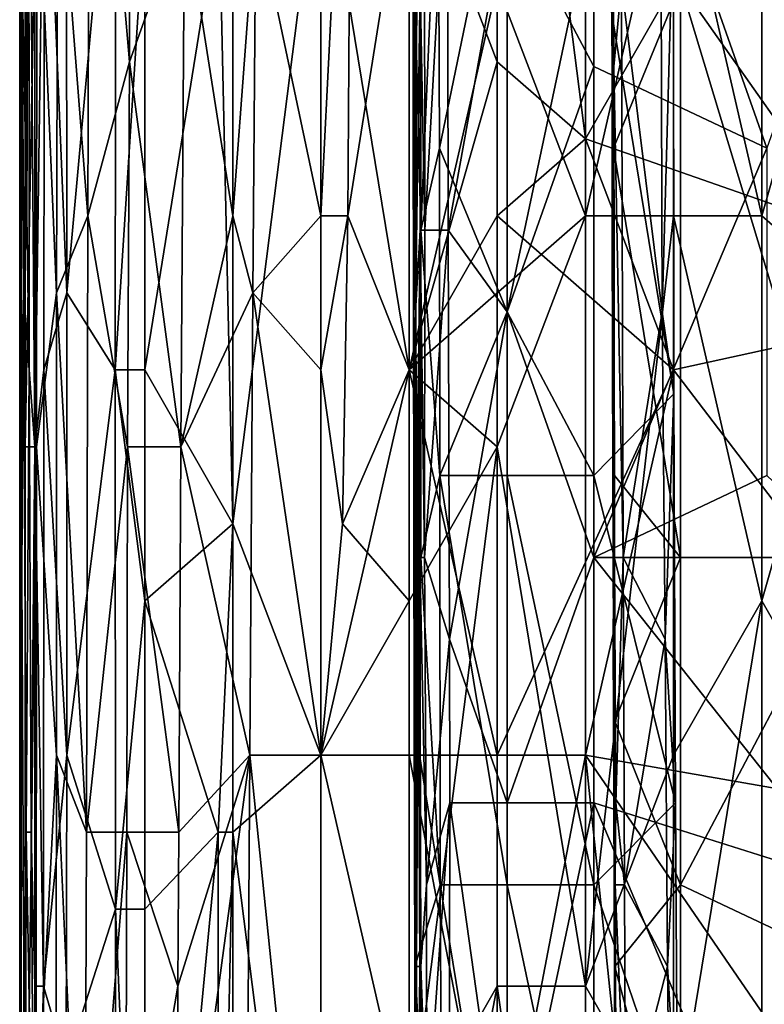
# Model space of a CAD drawing. Extents: x -1.1 to 1.1, y -0.36 to 0.36.
# Tile 45 of 256: x -1.0162 to -0.9785, y -0.18 to -0.1301. Entities that reach past the tile are written whole.
import ezdxf

# ---------------------------------------------------------------- set-up
doc = ezdxf.new("R2010")
doc.units = 0

msp = doc.modelspace()

# ---------------------------------------------------------------- linework, layer by layer
for points in [[(-1.015458, -0.151745, 0.283987), (-1.015767, -0.112682, 0.2918), (-1.015468, -0.100963, 0.283987)], [(-1.014976, -0.116588, 0.280081), (-1.015458, -0.151745, 0.283987), (-1.015468, -0.100963, 0.283987)], [(-0.992004, -0.100963, 0.266028), (-0.992004, -0.132213, 0.266048), (-0.996475, -0.120495, 0.266139)], [(-0.992004, -0.100963, 0.266028), (-0.974119, -0.112682, 0.266243), (-0.987532, -0.13612, 0.266058)], [(-0.992004, -0.100963, 0.266028), (-0.987532, -0.13612, 0.266058), (-0.992004, -0.132213, 0.266048)], [(-1.014976, -0.116588, 0.280081), (-1.013867, -0.10487, 0.276175), (-1.01383, -0.143932, 0.276175)], [(-1.011359, -0.116588, 0.272269), (-1.01383, -0.143932, 0.276175), (-1.013867, -0.10487, 0.276175)], [(-1.010584, -0.10487, 0.362112), (-1.012671, -0.108776, 0.358206), (-1.010652, -0.132213, 0.362112)], [(-1.007874, -0.124401, 0.366019), (-1.010584, -0.10487, 0.362112), (-1.010652, -0.132213, 0.362112)], [(-1.000946, -0.140026, 0.372819), (-1.000946, -0.10487, 0.372682), (-1.004251, -0.124401, 0.369925)], [(-1.000946, -0.10487, 0.372682), (-1.000946, -0.140026, 0.372819), (-0.999376, -0.108776, 0.373831)], [(-0.995886, -0.140748, 0.264405), (-0.995886, -0.107547, 0.264519), (-0.996294, -0.124147, 0.263134)], [(-0.995886, -0.107547, 0.264519), (-0.995886, -0.140748, 0.264405), (-0.994998, -0.119997, 0.266891)], [(-1.014301, -0.120495, 0.3543), (-1.012764, -0.140026, 0.358206), (-1.012671, -0.108776, 0.358206)], [(-1.012764, -0.140026, 0.358206), (-1.010652, -0.132213, 0.362112), (-1.012671, -0.108776, 0.358206)], [(-1.000946, -0.140026, 0.372819), (-0.999587, -0.140026, 0.373831), (-0.999376, -0.108776, 0.373831)], [(-0.996475, -0.120495, 0.375796), (-0.999376, -0.108776, 0.373831), (-0.999587, -0.140026, 0.373831)], [(-0.987107, -0.111697, 0.215497), (-0.987107, -0.132448, 0.215503), (-0.991497, -0.124147, 0.21604)], [(-0.973938, -0.124147, 0.215464), (-0.978328, -0.136598, 0.215447), (-0.987107, -0.111697, 0.215497)], [(-0.987107, -0.111697, 0.215497), (-0.978328, -0.136598, 0.215447), (-0.987107, -0.132448, 0.215503)], [(-0.986277, -0.119997, 0.244349), (-0.986194, -0.111697, 0.25562), (-0.986098, -0.132448, 0.25562)], [(-0.986194, -0.111697, 0.25562), (-0.985709, -0.128297, 0.259377), (-0.986098, -0.132448, 0.25562)], [(-1.015871, -0.140026, 0.299612), (-1.016174, -0.124401, 0.32305), (-1.015983, -0.112682, 0.307425)], [(-1.015983, -0.112682, 0.307425), (-1.015767, -0.112682, 0.2918), (-1.015871, -0.140026, 0.299612)], [(-1.015741, -0.147838, 0.2918), (-1.015871, -0.140026, 0.299612), (-1.015767, -0.112682, 0.2918)], [(-1.015767, -0.112682, 0.2918), (-1.015458, -0.151745, 0.283987), (-1.015741, -0.147838, 0.2918)], [(-0.965177, -0.143932, 0.266297), (-0.987532, -0.13612, 0.266058), (-0.974119, -0.112682, 0.266243)], [(-0.983061, -0.120495, 0.382576), (-0.97859, -0.140026, 0.384312), (-0.97859, -0.112682, 0.384212)], [(-0.97859, -0.112682, 0.384212), (-0.97859, -0.140026, 0.384312), (-0.974119, -0.124401, 0.385801)], [(-1.016224, -0.116588, 0.338675), (-1.016174, -0.124401, 0.32305), (-1.016221, -0.151745, 0.330862)], [(-1.016224, -0.116588, 0.338675), (-1.016221, -0.151745, 0.330862), (-1.016224, -0.159557, 0.338675)], [(-1.016172, -0.120495, 0.342581), (-1.016224, -0.116588, 0.338675), (-1.016156, -0.151745, 0.342581)], [(-1.016156, -0.151745, 0.342581), (-1.016224, -0.116588, 0.338675), (-1.016224, -0.159557, 0.338675)], [(-1.015947, -0.116588, 0.346487), (-1.016172, -0.120495, 0.342581), (-1.015944, -0.151745, 0.346487)], [(-1.015944, -0.151745, 0.346487), (-1.015362, -0.120495, 0.350394), (-1.015947, -0.116588, 0.346487)], [(-1.014999, -0.147838, 0.280081), (-1.015458, -0.151745, 0.283987), (-1.014976, -0.116588, 0.280081)], [(-1.01383, -0.143932, 0.276175), (-1.014999, -0.147838, 0.280081), (-1.014976, -0.116588, 0.280081)], [(-1.011382, -0.147838, 0.272269), (-1.01383, -0.143932, 0.276175), (-1.011359, -0.116588, 0.272269)], [(-1.011382, -0.147838, 0.272269), (-1.011359, -0.116588, 0.272269), (-1.009887, -0.124401, 0.270809)], [(-0.994929, -0.136598, 0.266891), (-0.994998, -0.119997, 0.266891), (-0.995886, -0.140748, 0.264405)], [(-0.995688, -0.124147, 0.221806), (-0.994533, -0.119997, 0.218049), (-0.995677, -0.140748, 0.221806)], [(-0.994488, -0.140748, 0.218049), (-0.995677, -0.140748, 0.221806), (-0.994533, -0.119997, 0.218049)], [(-0.994929, -0.136598, 0.266891), (-0.991497, -0.119997, 0.269925), (-0.994998, -0.119997, 0.266891)], [(-0.991497, -0.119997, 0.269925), (-0.994929, -0.136598, 0.266891), (-0.991497, -0.144898, 0.269852)], [(-0.994533, -0.119997, 0.218049), (-0.991497, -0.124147, 0.21604), (-0.994488, -0.140748, 0.218049)], [(-0.987107, -0.124147, 0.270133), (-0.991497, -0.119997, 0.269925), (-0.991497, -0.144898, 0.269852)], [(-0.986098, -0.132448, 0.25562), (-0.986173, -0.132448, 0.248106), (-0.986277, -0.119997, 0.244349)], [(-0.986204, -0.119997, 0.233077), (-0.986277, -0.119997, 0.244349), (-0.986173, -0.132448, 0.248106)], [(-0.986123, -0.124147, 0.225563), (-0.986204, -0.119997, 0.233077), (-0.986173, -0.132448, 0.248106)], [(-1.016156, -0.151745, 0.342581), (-1.015944, -0.151745, 0.346487), (-1.016172, -0.120495, 0.342581)], [(-1.015362, -0.120495, 0.350394), (-1.015944, -0.151745, 0.346487), (-1.015377, -0.151745, 0.350394)], [(-1.014359, -0.143932, 0.354217), (-1.015362, -0.120495, 0.350394), (-1.015377, -0.151745, 0.350394)], [(-1.014359, -0.143932, 0.354217), (-1.014301, -0.120495, 0.3543), (-1.015362, -0.120495, 0.350394)], [(-1.014359, -0.143932, 0.354217), (-1.012764, -0.140026, 0.358206), (-1.014301, -0.120495, 0.3543)], [(-1.006106, -0.124401, 0.268362), (-1.005416, -0.120495, 0.268026), (-1.005416, -0.155651, 0.268)], [(-1.005416, -0.120495, 0.268026), (-1.000946, -0.120495, 0.266672), (-1.005416, -0.155651, 0.268)], [(-1.000946, -0.120495, 0.266672), (-1.000946, -0.16737, 0.266649), (-1.005416, -0.155651, 0.268)], [(-1.000946, -0.120495, 0.266672), (-0.996475, -0.120495, 0.266139), (-0.996475, -0.147838, 0.266129)], [(-0.996475, -0.147838, 0.266129), (-1.000946, -0.16737, 0.266649), (-1.000946, -0.120495, 0.266672)], [(-0.996475, -0.147838, 0.376007), (-0.996475, -0.120495, 0.375796), (-0.999587, -0.140026, 0.373831)], [(-0.996475, -0.147838, 0.376007), (-0.992004, -0.128307, 0.378473), (-0.996475, -0.120495, 0.375796)], [(-0.992004, -0.132213, 0.266048), (-0.996475, -0.147838, 0.266129), (-0.996475, -0.120495, 0.266139)], [(-0.987532, -0.120495, 0.380671), (-0.992004, -0.128307, 0.378473), (-0.987532, -0.140026, 0.380759)], [(-0.987532, -0.140026, 0.380759), (-0.983061, -0.120495, 0.382576), (-0.987532, -0.120495, 0.380671)], [(-0.983061, -0.120495, 0.382576), (-0.987532, -0.140026, 0.380759), (-0.983061, -0.140026, 0.382628)], [(-0.983061, -0.120495, 0.382576), (-0.983061, -0.140026, 0.382628), (-0.97859, -0.140026, 0.384312)], [(-0.995886, -0.140748, 0.264405), (-0.996294, -0.124147, 0.263134), (-0.996249, -0.144898, 0.263134)], [(-0.996294, -0.124147, 0.263134), (-0.996183, -0.128297, 0.25562), (-0.996249, -0.144898, 0.263134)], [(-0.996183, -0.128297, 0.25562), (-0.996069, -0.124147, 0.240592), (-0.996143, -0.136598, 0.251863)], [(-0.996143, -0.136598, 0.251863), (-0.996069, -0.124147, 0.240592), (-0.996149, -0.144898, 0.248106)], [(-0.996069, -0.124147, 0.240592), (-0.995918, -0.128297, 0.225563), (-0.996149, -0.144898, 0.248106)], [(-0.995918, -0.128297, 0.225563), (-0.995688, -0.124147, 0.221806), (-0.995677, -0.140748, 0.221806)], [(-0.991497, -0.144898, 0.216046), (-0.994488, -0.140748, 0.218049), (-0.991497, -0.124147, 0.21604)], [(-0.987107, -0.132448, 0.215503), (-0.991497, -0.144898, 0.216046), (-0.991497, -0.124147, 0.21604)], [(-0.991497, -0.144898, 0.269852), (-0.987107, -0.153198, 0.270134), (-0.987107, -0.124147, 0.270133)], [(-0.987107, -0.153198, 0.270134), (-0.983051, -0.149048, 0.266891), (-0.987107, -0.124147, 0.270133)], [(-0.983051, -0.149048, 0.266891), (-0.98306, -0.124147, 0.266891), (-0.987107, -0.124147, 0.270133)], [(-0.986173, -0.132448, 0.248106), (-0.986181, -0.140748, 0.244349), (-0.986123, -0.124147, 0.225563)], [(-0.986123, -0.124147, 0.225563), (-0.986181, -0.140748, 0.244349), (-0.986103, -0.136598, 0.225563)], [(-0.986103, -0.136598, 0.225563), (-0.982718, -0.128297, 0.222677), (-0.986123, -0.124147, 0.225563)], [(-0.983642, -0.144898, 0.263134), (-0.983684, -0.128297, 0.263134), (-0.98306, -0.124147, 0.266891)], [(-0.983642, -0.144898, 0.263134), (-0.98306, -0.124147, 0.266891), (-0.983051, -0.149048, 0.266891)], [(-1.016174, -0.124401, 0.32305), (-1.016027, -0.143932, 0.311331), (-1.016221, -0.151745, 0.330862)], [(-1.016174, -0.124401, 0.32305), (-1.015871, -0.140026, 0.299612), (-1.016027, -0.143932, 0.311331)], [(-1.009887, -0.147838, 0.27082), (-1.011382, -0.147838, 0.272269), (-1.009887, -0.124401, 0.270809)], [(-1.007874, -0.124401, 0.366019), (-1.010652, -0.132213, 0.362112), (-1.008048, -0.151745, 0.366019)], [(-1.009887, -0.147838, 0.27082), (-1.009887, -0.124401, 0.270809), (-1.006106, -0.124401, 0.268362)], [(-1.006106, -0.124401, 0.268362), (-1.005416, -0.155651, 0.268), (-1.009887, -0.147838, 0.27082)], [(-1.007874, -0.124401, 0.366019), (-1.008048, -0.151745, 0.366019), (-1.005416, -0.140026, 0.368911)], [(-1.005416, -0.124401, 0.368784), (-1.007874, -0.124401, 0.366019), (-1.005416, -0.140026, 0.368911)], [(-1.005416, -0.140026, 0.368911), (-1.00441, -0.143932, 0.369925), (-1.004251, -0.124401, 0.369925)], [(-1.005416, -0.140026, 0.368911), (-1.004251, -0.124401, 0.369925), (-1.005416, -0.124401, 0.368784)], [(-1.00441, -0.143932, 0.369925), (-1.000946, -0.140026, 0.372819), (-1.004251, -0.124401, 0.369925)], [(-0.974119, -0.124401, 0.385801), (-0.97859, -0.140026, 0.384312), (-0.974119, -0.143932, 0.385813)], [(-0.996475, -0.147838, 0.376007), (-0.987532, -0.140026, 0.380759), (-0.992004, -0.128307, 0.378473)], [(-0.996183, -0.128297, 0.25562), (-0.996143, -0.136598, 0.251863), (-0.996249, -0.144898, 0.263134)], [(-0.995916, -0.140748, 0.225563), (-0.996149, -0.144898, 0.248106), (-0.995918, -0.128297, 0.225563)], [(-0.995918, -0.128297, 0.225563), (-0.995677, -0.140748, 0.221806), (-0.995916, -0.140748, 0.225563)], [(-0.982718, -0.128297, 0.222677), (-0.986103, -0.136598, 0.225563), (-0.982718, -0.157348, 0.222753)], [(-0.986098, -0.132448, 0.25562), (-0.985709, -0.128297, 0.259377), (-0.985619, -0.157348, 0.259377)], [(-0.985709, -0.128297, 0.259377), (-0.983684, -0.128297, 0.263134), (-0.983642, -0.144898, 0.263134)], [(-0.983642, -0.144898, 0.263134), (-0.985619, -0.157348, 0.259377), (-0.985709, -0.128297, 0.259377)], [(-0.978328, -0.128297, 0.222746), (-0.982718, -0.128297, 0.222677), (-0.973938, -0.140748, 0.222809)], [(-0.982718, -0.128297, 0.222677), (-0.973938, -0.157348, 0.222871), (-0.973938, -0.140748, 0.222809)], [(-0.982718, -0.157348, 0.222753), (-0.973938, -0.157348, 0.222871), (-0.982718, -0.128297, 0.222677)], [(-1.010652, -0.132213, 0.362112), (-1.012764, -0.140026, 0.358206), (-1.010767, -0.151745, 0.362112)], [(-1.010652, -0.132213, 0.362112), (-1.010767, -0.151745, 0.362112), (-1.008048, -0.151745, 0.366019)], [(-0.992004, -0.132213, 0.266048), (-0.992004, -0.140026, 0.266017), (-0.996475, -0.147838, 0.266129)], [(-0.992004, -0.140026, 0.266017), (-0.992004, -0.132213, 0.266048), (-0.987532, -0.13612, 0.266058)], [(-0.987107, -0.157348, 0.215525), (-0.991497, -0.144898, 0.216046), (-0.987107, -0.132448, 0.215503)], [(-0.987107, -0.157348, 0.215525), (-0.987107, -0.132448, 0.215503), (-0.978328, -0.136598, 0.215447)], [(-0.986181, -0.140748, 0.244349), (-0.986173, -0.132448, 0.248106), (-0.986052, -0.157348, 0.25562)], [(-0.986173, -0.132448, 0.248106), (-0.986098, -0.132448, 0.25562), (-0.986052, -0.157348, 0.25562)], [(-0.986098, -0.132448, 0.25562), (-0.985619, -0.157348, 0.259377), (-0.986052, -0.157348, 0.25562)], [(-0.983061, -0.147838, 0.266101), (-0.992004, -0.140026, 0.266017), (-0.987532, -0.13612, 0.266058)], [(-0.987532, -0.13612, 0.266058), (-0.965177, -0.143932, 0.266297), (-0.983061, -0.147838, 0.266101)], [(-0.996146, -0.161498, 0.25562), (-0.996249, -0.144898, 0.263134), (-0.996143, -0.136598, 0.251863)], [(-0.996143, -0.136598, 0.251863), (-0.996149, -0.144898, 0.248106), (-0.996146, -0.161498, 0.25562)], [(-0.994929, -0.136598, 0.266891), (-0.995886, -0.140748, 0.264405), (-0.994909, -0.153198, 0.266891)], [(-0.994909, -0.153198, 0.266891), (-0.991497, -0.144898, 0.269852), (-0.994929, -0.136598, 0.266891)], [(-0.978328, -0.153198, 0.215477), (-0.987107, -0.157348, 0.215525), (-0.978328, -0.136598, 0.215447)], [(-0.986181, -0.140748, 0.244349), (-0.986146, -0.153198, 0.22932), (-0.986103, -0.136598, 0.225563)], [(-0.986103, -0.136598, 0.225563), (-0.986146, -0.153198, 0.22932), (-0.986063, -0.153198, 0.225563)], [(-0.986063, -0.153198, 0.225563), (-0.982718, -0.157348, 0.222753), (-0.986103, -0.136598, 0.225563)], [(-1.015741, -0.147838, 0.2918), (-1.016027, -0.143932, 0.311331), (-1.015871, -0.140026, 0.299612)], [(-1.012764, -0.140026, 0.358206), (-1.014359, -0.143932, 0.354217), (-1.012836, -0.171276, 0.358206)], [(-1.012764, -0.140026, 0.358206), (-1.012836, -0.171276, 0.358206), (-1.010767, -0.151745, 0.362112)], [(-1.008048, -0.151745, 0.366019), (-1.00441, -0.143932, 0.369925), (-1.005416, -0.140026, 0.368911)], [(-1.000946, -0.140026, 0.372819), (-1.00441, -0.143932, 0.369925), (-1.000946, -0.147838, 0.372946)], [(-1.000946, -0.147838, 0.372946), (-0.999861, -0.155651, 0.373831), (-0.999587, -0.140026, 0.373831)], [(-0.999587, -0.140026, 0.373831), (-1.000946, -0.140026, 0.372819), (-1.000946, -0.147838, 0.372946)], [(-0.999861, -0.155651, 0.373831), (-0.996475, -0.147838, 0.376007), (-0.999587, -0.140026, 0.373831)], [(-0.992004, -0.151745, 0.378634), (-0.987532, -0.140026, 0.380759), (-0.996475, -0.147838, 0.376007)], [(-0.992004, -0.16737, 0.265959), (-0.996475, -0.147838, 0.266129), (-0.992004, -0.140026, 0.266017)], [(-0.992004, -0.151745, 0.378634), (-0.987532, -0.179088, 0.380986), (-0.987532, -0.140026, 0.380759)], [(-0.992004, -0.16737, 0.265959), (-0.992004, -0.140026, 0.266017), (-0.983061, -0.147838, 0.266101)], [(-0.983061, -0.140026, 0.382628), (-0.987532, -0.140026, 0.380759), (-0.987532, -0.179088, 0.380986)], [(-0.983061, -0.16737, 0.382791), (-0.983061, -0.140026, 0.382628), (-0.987532, -0.179088, 0.380986)], [(-0.97859, -0.159557, 0.384391), (-0.97859, -0.140026, 0.384312), (-0.983061, -0.140026, 0.382628)], [(-0.983061, -0.140026, 0.382628), (-0.983061, -0.16737, 0.382791), (-0.97859, -0.159557, 0.384391)], [(-0.974119, -0.143932, 0.385813), (-0.97859, -0.140026, 0.384312), (-0.97859, -0.159557, 0.384391)], [(-0.995886, -0.157348, 0.264315), (-0.995886, -0.140748, 0.264405), (-0.996249, -0.144898, 0.263134)], [(-0.996149, -0.144898, 0.248106), (-0.995916, -0.140748, 0.225563), (-0.996061, -0.153198, 0.240592)], [(-0.996013, -0.161498, 0.236834), (-0.996061, -0.153198, 0.240592), (-0.995916, -0.140748, 0.225563)], [(-0.995931, -0.157348, 0.225563), (-0.996013, -0.161498, 0.236834), (-0.995916, -0.140748, 0.225563)], [(-0.995916, -0.140748, 0.225563), (-0.9957, -0.157348, 0.221806), (-0.995931, -0.157348, 0.225563)], [(-0.9957, -0.157348, 0.221806), (-0.995916, -0.140748, 0.225563), (-0.995677, -0.140748, 0.221806)], [(-0.995886, -0.157348, 0.264315), (-0.994909, -0.153198, 0.266891), (-0.995886, -0.140748, 0.264405)], [(-0.995677, -0.140748, 0.221806), (-0.994488, -0.140748, 0.218049), (-0.9957, -0.157348, 0.221806)], [(-0.994433, -0.161498, 0.218049), (-0.9957, -0.157348, 0.221806), (-0.994488, -0.140748, 0.218049)], [(-0.994488, -0.140748, 0.218049), (-0.991497, -0.144898, 0.216046), (-0.994433, -0.161498, 0.218049)], [(-0.986181, -0.140748, 0.244349), (-0.986052, -0.157348, 0.25562), (-0.986141, -0.153198, 0.240592)], [(-0.986146, -0.153198, 0.22932), (-0.986181, -0.140748, 0.244349), (-0.986141, -0.153198, 0.240592)], [(-1.016221, -0.151745, 0.330862), (-1.016027, -0.143932, 0.311331), (-1.016228, -0.175182, 0.330862)], [(-1.016027, -0.143932, 0.311331), (-1.015894, -0.171276, 0.299612), (-1.016228, -0.175182, 0.330862)], [(-1.016027, -0.143932, 0.311331), (-1.015741, -0.147838, 0.2918), (-1.015894, -0.171276, 0.299612)], [(-1.014359, -0.16737, 0.354257), (-1.014359, -0.143932, 0.354217), (-1.015377, -0.151745, 0.350394)], [(-1.01384, -0.16737, 0.276175), (-1.014999, -0.147838, 0.280081), (-1.01383, -0.143932, 0.276175)], [(-1.014359, -0.16737, 0.354257), (-1.012836, -0.171276, 0.358206), (-1.014359, -0.143932, 0.354217)], [(-1.01383, -0.143932, 0.276175), (-1.011382, -0.147838, 0.272269), (-1.01384, -0.16737, 0.276175)], [(-1.004559, -0.16737, 0.369925), (-1.00441, -0.143932, 0.369925), (-1.008048, -0.151745, 0.366019)], [(-1.00441, -0.143932, 0.369925), (-1.004559, -0.16737, 0.369925), (-1.000946, -0.16737, 0.373101)], [(-1.000946, -0.16737, 0.373101), (-1.000946, -0.147838, 0.372946), (-1.00441, -0.143932, 0.369925)], [(-0.983061, -0.147838, 0.266101), (-0.965177, -0.143932, 0.266297), (-0.965177, -0.171276, 0.266226)], [(-0.97859, -0.159557, 0.384391), (-0.974119, -0.16737, 0.385947), (-0.974119, -0.143932, 0.385813)], [(-0.995886, -0.157348, 0.264315), (-0.996249, -0.144898, 0.263134), (-0.996225, -0.165648, 0.263134)], [(-0.996249, -0.144898, 0.263134), (-0.996146, -0.161498, 0.25562), (-0.996225, -0.165648, 0.263134)], [(-0.996061, -0.153198, 0.240592), (-0.996146, -0.161498, 0.25562), (-0.996149, -0.144898, 0.248106)], [(-0.991497, -0.144898, 0.269852), (-0.994909, -0.153198, 0.266891), (-0.991497, -0.153198, 0.269816)], [(-0.994433, -0.161498, 0.218049), (-0.991497, -0.144898, 0.216046), (-0.991497, -0.169798, 0.216095)], [(-0.991497, -0.144898, 0.269852), (-0.991497, -0.153198, 0.269816), (-0.987107, -0.153198, 0.270134)], [(-0.991497, -0.144898, 0.216046), (-0.987107, -0.157348, 0.215525), (-0.991497, -0.169798, 0.216095)], [(-0.983642, -0.144898, 0.263134), (-0.983485, -0.161498, 0.263134), (-0.985619, -0.157348, 0.259377)], [(-0.983642, -0.144898, 0.263134), (-0.983051, -0.149048, 0.266891), (-0.983485, -0.161498, 0.263134)], [(-1.015641, -0.171276, 0.287894), (-1.015894, -0.171276, 0.299612), (-1.015741, -0.147838, 0.2918)], [(-1.015741, -0.147838, 0.2918), (-1.015458, -0.151745, 0.283987), (-1.015641, -0.171276, 0.287894)], [(-1.015458, -0.151745, 0.283987), (-1.014999, -0.147838, 0.280081), (-1.015023, -0.179088, 0.280081)], [(-1.01384, -0.16737, 0.276175), (-1.015023, -0.179088, 0.280081), (-1.014999, -0.147838, 0.280081)], [(-1.011369, -0.175182, 0.272269), (-1.01384, -0.16737, 0.276175), (-1.011382, -0.147838, 0.272269)], [(-1.009887, -0.159557, 0.270794), (-1.011382, -0.147838, 0.272269), (-1.009887, -0.147838, 0.27082)], [(-1.011369, -0.175182, 0.272269), (-1.011382, -0.147838, 0.272269), (-1.009887, -0.159557, 0.270794)], [(-1.005416, -0.155651, 0.268), (-1.009887, -0.159557, 0.270794), (-1.009887, -0.147838, 0.27082)], [(-0.999861, -0.155651, 0.373831), (-1.000946, -0.147838, 0.372946), (-1.000946, -0.16737, 0.373101)], [(-0.996475, -0.147838, 0.266129), (-0.996475, -0.16737, 0.266099), (-1.000946, -0.16737, 0.266649)], [(-0.996475, -0.147838, 0.376007), (-0.999861, -0.155651, 0.373831), (-0.996475, -0.159557, 0.376065)], [(-0.992004, -0.151745, 0.378634), (-0.996475, -0.147838, 0.376007), (-0.996475, -0.159557, 0.376065)], [(-0.992004, -0.16737, 0.265959), (-0.996475, -0.16737, 0.266099), (-0.996475, -0.147838, 0.266129)], [(-0.992004, -0.16737, 0.265959), (-0.983061, -0.147838, 0.266101), (-0.987532, -0.16737, 0.265968)], [(-0.965177, -0.171276, 0.266226), (-0.987532, -0.16737, 0.265968), (-0.983061, -0.147838, 0.266101)], [(-0.983051, -0.149048, 0.266891), (-0.987107, -0.153198, 0.270134), (-0.982972, -0.169798, 0.266891)], [(-0.983485, -0.161498, 0.263134), (-0.983051, -0.149048, 0.266891), (-0.982972, -0.169798, 0.266891)], [(-1.016228, -0.175182, 0.330862), (-1.016224, -0.159557, 0.338675), (-1.016221, -0.151745, 0.330862)], [(-1.016224, -0.159557, 0.338675), (-1.016145, -0.194713, 0.342581), (-1.016156, -0.151745, 0.342581)], [(-1.015944, -0.151745, 0.346487), (-1.016156, -0.151745, 0.342581), (-1.015936, -0.194713, 0.346487)], [(-1.016145, -0.194713, 0.342581), (-1.015936, -0.194713, 0.346487), (-1.016156, -0.151745, 0.342581)], [(-1.015936, -0.194713, 0.346487), (-1.015377, -0.151745, 0.350394), (-1.015944, -0.151745, 0.346487)], [(-1.015395, -0.186901, 0.350394), (-1.015377, -0.151745, 0.350394), (-1.015936, -0.194713, 0.346487)], [(-1.015468, -0.179088, 0.283987), (-1.015641, -0.171276, 0.287894), (-1.015458, -0.151745, 0.283987)], [(-1.015458, -0.151745, 0.283987), (-1.015023, -0.179088, 0.280081), (-1.015468, -0.179088, 0.283987)], [(-1.015377, -0.151745, 0.350394), (-1.015395, -0.186901, 0.350394), (-1.014359, -0.16737, 0.354257)], [(-1.010767, -0.151745, 0.362112), (-1.012836, -0.171276, 0.358206), (-1.010792, -0.171276, 0.362112)], [(-1.010767, -0.151745, 0.362112), (-1.010792, -0.171276, 0.362112), (-1.008152, -0.171276, 0.366019)], [(-1.008048, -0.151745, 0.366019), (-1.010767, -0.151745, 0.362112), (-1.008152, -0.171276, 0.366019)], [(-1.008048, -0.151745, 0.366019), (-1.008152, -0.171276, 0.366019), (-1.004559, -0.16737, 0.369925)], [(-0.992004, -0.179088, 0.378833), (-0.992004, -0.151745, 0.378634), (-0.996475, -0.186901, 0.37633)], [(-0.996475, -0.159557, 0.376065), (-0.996475, -0.186901, 0.37633), (-0.992004, -0.151745, 0.378634)], [(-0.992004, -0.151745, 0.378634), (-0.992004, -0.179088, 0.378833), (-0.987532, -0.179088, 0.380986)], [(-0.996146, -0.161498, 0.25562), (-0.996061, -0.153198, 0.240592), (-0.996096, -0.178098, 0.248106)], [(-0.996061, -0.153198, 0.240592), (-0.996013, -0.161498, 0.236834), (-0.996096, -0.178098, 0.248106)], [(-0.994909, -0.153198, 0.266891), (-0.995886, -0.157348, 0.264315), (-0.994898, -0.173948, 0.266891)], [(-0.991497, -0.173948, 0.269789), (-0.991497, -0.153198, 0.269816), (-0.994909, -0.153198, 0.266891)], [(-0.994898, -0.173948, 0.266891), (-0.991497, -0.173948, 0.269789), (-0.994909, -0.153198, 0.266891)], [(-0.987107, -0.173948, 0.27016), (-0.987107, -0.153198, 0.270134), (-0.991497, -0.153198, 0.269816)], [(-0.991497, -0.153198, 0.269816), (-0.991497, -0.173948, 0.269789), (-0.987107, -0.173948, 0.27016)], [(-0.978328, -0.153198, 0.215477), (-0.973938, -0.157348, 0.215538), (-0.987107, -0.157348, 0.215525)], [(-0.987107, -0.173948, 0.27016), (-0.982972, -0.169798, 0.266891), (-0.987107, -0.153198, 0.270134)], [(-0.986141, -0.153198, 0.240592), (-0.986108, -0.161498, 0.233077), (-0.986146, -0.153198, 0.22932)], [(-0.986063, -0.153198, 0.225563), (-0.986146, -0.153198, 0.22932), (-0.986108, -0.161498, 0.233077)], [(-0.986108, -0.161498, 0.233077), (-0.986141, -0.153198, 0.240592), (-0.986057, -0.169798, 0.244349)], [(-0.986141, -0.153198, 0.240592), (-0.986052, -0.157348, 0.25562), (-0.985988, -0.169798, 0.25562)], [(-0.986141, -0.153198, 0.240592), (-0.985988, -0.169798, 0.25562), (-0.986057, -0.169798, 0.244349)], [(-0.986129, -0.161498, 0.22932), (-0.986063, -0.153198, 0.225563), (-0.986108, -0.161498, 0.233077)], [(-0.986063, -0.153198, 0.225563), (-0.986129, -0.161498, 0.22932), (-0.986046, -0.165648, 0.225563)], [(-0.986046, -0.165648, 0.225563), (-0.982718, -0.157348, 0.222753), (-0.986063, -0.153198, 0.225563)], [(-1.006168, -0.171276, 0.268362), (-1.009887, -0.159557, 0.270794), (-1.005416, -0.155651, 0.268)], [(-1.005416, -0.155651, 0.268), (-1.005416, -0.171276, 0.267969), (-1.006168, -0.171276, 0.268362)], [(-1.000946, -0.16737, 0.266649), (-1.005416, -0.171276, 0.267969), (-1.005416, -0.155651, 0.268)], [(-0.996475, -0.159557, 0.376065), (-0.999861, -0.155651, 0.373831), (-1.000946, -0.16737, 0.373101)], [(-0.994898, -0.173948, 0.266891), (-0.995886, -0.157348, 0.264315), (-0.996225, -0.165648, 0.263134)], [(-0.996013, -0.161498, 0.236834), (-0.995931, -0.157348, 0.225563), (-0.995939, -0.178098, 0.22932)], [(-0.995878, -0.178098, 0.225563), (-0.995939, -0.178098, 0.22932), (-0.995931, -0.157348, 0.225563)], [(-0.995592, -0.173948, 0.221806), (-0.995931, -0.157348, 0.225563), (-0.9957, -0.157348, 0.221806)], [(-0.995931, -0.157348, 0.225563), (-0.995592, -0.173948, 0.221806), (-0.995878, -0.178098, 0.225563)], [(-0.9957, -0.157348, 0.221806), (-0.994433, -0.161498, 0.218049), (-0.995592, -0.173948, 0.221806)], [(-0.987107, -0.157348, 0.215525), (-0.987107, -0.169798, 0.215563), (-0.991497, -0.169798, 0.216095)], [(-0.973938, -0.157348, 0.215538), (-0.973938, -0.173948, 0.215587), (-0.987107, -0.157348, 0.215525)], [(-0.973938, -0.173948, 0.215587), (-0.987107, -0.169798, 0.215563), (-0.987107, -0.157348, 0.215525)], [(-0.986052, -0.157348, 0.25562), (-0.985619, -0.157348, 0.259377), (-0.985988, -0.169798, 0.25562)], [(-0.982718, -0.157348, 0.222753), (-0.986046, -0.165648, 0.225563), (-0.982718, -0.173948, 0.222827)], [(-0.985988, -0.169798, 0.25562), (-0.985619, -0.157348, 0.259377), (-0.985552, -0.173948, 0.259377)], [(-0.985619, -0.157348, 0.259377), (-0.983485, -0.161498, 0.263134), (-0.985552, -0.173948, 0.259377)], [(-0.982718, -0.173948, 0.222827), (-0.973938, -0.157348, 0.222871), (-0.982718, -0.157348, 0.222753)], [(-0.982718, -0.173948, 0.222827), (-0.973938, -0.178098, 0.22295), (-0.973938, -0.157348, 0.222871)], [(-1.016228, -0.194713, 0.338675), (-1.016145, -0.194713, 0.342581), (-1.016224, -0.159557, 0.338675)], [(-1.016224, -0.159557, 0.338675), (-1.016228, -0.175182, 0.330862), (-1.016228, -0.194713, 0.338675)], [(-1.009887, -0.159557, 0.270794), (-1.009887, -0.175182, 0.270827), (-1.011369, -0.175182, 0.272269)], [(-1.006168, -0.171276, 0.268362), (-1.009887, -0.175182, 0.270827), (-1.009887, -0.159557, 0.270794)], [(-0.996475, -0.159557, 0.376065), (-1.000946, -0.16737, 0.373101), (-0.996475, -0.186901, 0.37633)], [(-0.983061, -0.16737, 0.382791), (-0.983061, -0.186901, 0.382885), (-0.97859, -0.159557, 0.384391)], [(-0.983061, -0.186901, 0.382885), (-0.97859, -0.190807, 0.384547), (-0.97859, -0.159557, 0.384391)], [(-0.97859, -0.190807, 0.384547), (-0.974119, -0.16737, 0.385947), (-0.97859, -0.159557, 0.384391)], [(-0.996225, -0.165648, 0.263134), (-0.996146, -0.161498, 0.25562), (-0.996192, -0.178098, 0.263134)], [(-0.996192, -0.178098, 0.263134), (-0.996146, -0.161498, 0.25562), (-0.996116, -0.190549, 0.259377)], [(-0.996146, -0.161498, 0.25562), (-0.996096, -0.178098, 0.248106), (-0.996116, -0.190549, 0.259377)], [(-0.996013, -0.161498, 0.236834), (-0.995939, -0.178098, 0.22932), (-0.996096, -0.178098, 0.248106)], [(-0.995592, -0.173948, 0.221806), (-0.994433, -0.161498, 0.218049), (-0.994408, -0.169798, 0.218049)], [(-0.994433, -0.161498, 0.218049), (-0.991497, -0.169798, 0.216095), (-0.994408, -0.169798, 0.218049)], [(-0.986129, -0.161498, 0.22932), (-0.986108, -0.161498, 0.233077), (-0.986082, -0.173948, 0.233077)], [(-0.986046, -0.165648, 0.225563), (-0.986129, -0.161498, 0.22932), (-0.986082, -0.173948, 0.233077)], [(-0.986057, -0.169798, 0.244349), (-0.986082, -0.173948, 0.233077), (-0.986108, -0.161498, 0.233077)], [(-0.983485, -0.161498, 0.263134), (-0.983376, -0.178098, 0.263134), (-0.985552, -0.173948, 0.259377)], [(-0.983485, -0.161498, 0.263134), (-0.982972, -0.169798, 0.266891), (-0.983376, -0.178098, 0.263134)], [(-0.994898, -0.173948, 0.266891), (-0.996225, -0.165648, 0.263134), (-0.996192, -0.178098, 0.263134)], [(-0.986046, -0.165648, 0.225563), (-0.986082, -0.173948, 0.233077), (-0.986049, -0.178098, 0.225563)], [(-0.986049, -0.178098, 0.225563), (-0.982718, -0.173948, 0.222827), (-0.986046, -0.165648, 0.225563)], [(-1.015395, -0.186901, 0.350394), (-1.014418, -0.19862, 0.3543), (-1.014359, -0.16737, 0.354257)], [(-1.013867, -0.182995, 0.276175), (-1.015023, -0.179088, 0.280081), (-1.01384, -0.16737, 0.276175)], [(-1.014418, -0.19862, 0.3543), (-1.012949, -0.19862, 0.358206), (-1.014359, -0.16737, 0.354257)], [(-1.012836, -0.171276, 0.358206), (-1.014359, -0.16737, 0.354257), (-1.012949, -0.19862, 0.358206)], [(-1.01384, -0.16737, 0.276175), (-1.011369, -0.175182, 0.272269), (-1.013867, -0.182995, 0.276175)], [(-1.008207, -0.179088, 0.366019), (-1.00824, -0.194713, 0.366019), (-1.004559, -0.16737, 0.369925)], [(-1.00824, -0.194713, 0.366019), (-1.004836, -0.210338, 0.369925), (-1.004559, -0.16737, 0.369925)], [(-1.008207, -0.179088, 0.366019), (-1.004559, -0.16737, 0.369925), (-1.008152, -0.171276, 0.366019)], [(-1.005416, -0.171276, 0.267969), (-1.000946, -0.16737, 0.266649), (-1.000946, -0.206432, 0.26657)], [(-1.004836, -0.210338, 0.369925), (-1.000946, -0.202526, 0.373346), (-1.004559, -0.16737, 0.369925)], [(-1.000946, -0.202526, 0.373346), (-1.000946, -0.16737, 0.373101), (-1.004559, -0.16737, 0.369925)], [(-0.996475, -0.186901, 0.266027), (-1.000946, -0.16737, 0.266649), (-0.996475, -0.16737, 0.266099)], [(-1.000946, -0.16737, 0.373101), (-1.000946, -0.202526, 0.373346), (-0.996475, -0.186901, 0.37633)], [(-0.996475, -0.186901, 0.266027), (-1.000946, -0.206432, 0.26657), (-1.000946, -0.16737, 0.266649)], [(-0.996475, -0.16737, 0.266099), (-0.992004, -0.16737, 0.265959), (-0.992004, -0.190807, 0.265879)], [(-0.992004, -0.190807, 0.265879), (-0.996475, -0.186901, 0.266027), (-0.996475, -0.16737, 0.266099)], [(-0.987532, -0.16737, 0.265968), (-0.992004, -0.190807, 0.265879), (-0.992004, -0.16737, 0.265959)], [(-0.987532, -0.16737, 0.265968), (-0.983061, -0.210338, 0.265889), (-0.992004, -0.190807, 0.265879)], [(-0.987532, -0.179088, 0.380986), (-0.983061, -0.186901, 0.382885), (-0.983061, -0.16737, 0.382791)], [(-0.987532, -0.16737, 0.265968), (-0.965177, -0.171276, 0.266226), (-0.960706, -0.206432, 0.266179)], [(-0.960706, -0.206432, 0.266179), (-0.983061, -0.210338, 0.265889), (-0.987532, -0.16737, 0.265968)], [(-0.97859, -0.190807, 0.384547), (-0.974119, -0.19862, 0.386019), (-0.974119, -0.16737, 0.385947)], [(-0.995592, -0.173948, 0.221806), (-0.994408, -0.169798, 0.218049), (-0.995584, -0.186399, 0.221806)], [(-0.994459, -0.194699, 0.218049), (-0.995584, -0.186399, 0.221806), (-0.994408, -0.169798, 0.218049)], [(-0.994408, -0.169798, 0.218049), (-0.991497, -0.190549, 0.216094), (-0.994459, -0.194699, 0.218049)], [(-0.991497, -0.190549, 0.216094), (-0.994408, -0.169798, 0.218049), (-0.991497, -0.169798, 0.216095)], [(-0.991497, -0.190549, 0.216094), (-0.991497, -0.169798, 0.216095), (-0.987107, -0.169798, 0.215563)], [(-0.991497, -0.190549, 0.216094), (-0.987107, -0.169798, 0.215563), (-0.987107, -0.182249, 0.215563)], [(-0.982972, -0.169798, 0.266891), (-0.987107, -0.173948, 0.27016), (-0.982866, -0.186399, 0.266891)], [(-0.987107, -0.169798, 0.215563), (-0.973938, -0.173948, 0.215587), (-0.978328, -0.190549, 0.215556)], [(-0.978328, -0.190549, 0.215556), (-0.987107, -0.182249, 0.215563), (-0.987107, -0.169798, 0.215563)], [(-0.986057, -0.169798, 0.244349), (-0.98598, -0.186399, 0.25562), (-0.986082, -0.173948, 0.233077)], [(-0.985988, -0.169798, 0.25562), (-0.986021, -0.173948, 0.25562), (-0.986057, -0.169798, 0.244349)], [(-0.986021, -0.173948, 0.25562), (-0.98598, -0.186399, 0.25562), (-0.986057, -0.169798, 0.244349)], [(-0.985988, -0.169798, 0.25562), (-0.985552, -0.173948, 0.259377), (-0.986021, -0.173948, 0.25562)], [(-0.983376, -0.178098, 0.263134), (-0.982972, -0.169798, 0.266891), (-0.982866, -0.186399, 0.266891)], [(-1.015894, -0.171276, 0.299612), (-1.016154, -0.190807, 0.319144), (-1.016228, -0.175182, 0.330862)], [(-1.016059, -0.202526, 0.311331), (-1.016154, -0.190807, 0.319144), (-1.015894, -0.171276, 0.299612)], [(-1.015894, -0.171276, 0.299612), (-1.015972, -0.210338, 0.303519), (-1.016059, -0.202526, 0.311331)], [(-1.015894, -0.171276, 0.299612), (-1.015481, -0.194713, 0.283987), (-1.015972, -0.210338, 0.303519)], [(-1.015894, -0.171276, 0.299612), (-1.015641, -0.171276, 0.287894), (-1.015481, -0.194713, 0.283987)], [(-1.015468, -0.179088, 0.283987), (-1.015481, -0.194713, 0.283987), (-1.015641, -0.171276, 0.287894)], [(-1.012949, -0.19862, 0.358206), (-1.010792, -0.171276, 0.362112), (-1.012836, -0.171276, 0.358206)], [(-1.010792, -0.171276, 0.362112), (-1.012949, -0.19862, 0.358206), (-1.010868, -0.194713, 0.362112)], [(-1.008207, -0.179088, 0.366019), (-1.010792, -0.171276, 0.362112), (-1.010868, -0.194713, 0.362112)], [(-1.008207, -0.179088, 0.366019), (-1.008152, -0.171276, 0.366019), (-1.010792, -0.171276, 0.362112)], [(-1.009887, -0.210338, 0.270795), (-1.009887, -0.175182, 0.270827), (-1.006168, -0.171276, 0.268362)], [(-1.006168, -0.171276, 0.268362), (-1.00617, -0.206432, 0.268362), (-1.009887, -0.210338, 0.270795)], [(-1.00617, -0.206432, 0.268362), (-1.006168, -0.171276, 0.268362), (-1.005416, -0.171276, 0.267969)], [(-1.005416, -0.206432, 0.267974), (-1.00617, -0.206432, 0.268362), (-1.005416, -0.171276, 0.267969)], [(-1.000946, -0.206432, 0.26657), (-1.005416, -0.206432, 0.267974), (-1.005416, -0.171276, 0.267969)], [(-0.994898, -0.173948, 0.266891), (-0.996192, -0.178098, 0.263134), (-0.994739, -0.202999, 0.266891)], [(-0.995584, -0.186399, 0.221806), (-0.995878, -0.178098, 0.225563), (-0.995592, -0.173948, 0.221806)], [(-0.991497, -0.173948, 0.269789), (-0.994898, -0.173948, 0.266891), (-0.991497, -0.194699, 0.269659)], [(-0.994739, -0.202999, 0.266891), (-0.991497, -0.194699, 0.269659), (-0.994898, -0.173948, 0.266891)], [(-0.987107, -0.194699, 0.270206), (-0.987107, -0.173948, 0.27016), (-0.991497, -0.173948, 0.269789)], [(-0.991497, -0.173948, 0.269789), (-0.991497, -0.194699, 0.269659), (-0.987107, -0.194699, 0.270206)], [(-0.987107, -0.173948, 0.27016), (-0.987107, -0.194699, 0.270206), (-0.982866, -0.186399, 0.266891)], [(-0.98598, -0.186399, 0.25562), (-0.986019, -0.190549, 0.240592), (-0.986082, -0.173948, 0.233077)], [(-0.986049, -0.178098, 0.225563), (-0.986082, -0.173948, 0.233077), (-0.986019, -0.190549, 0.240592)], [(-0.982718, -0.173948, 0.222827), (-0.986049, -0.178098, 0.225563), (-0.982718, -0.190549, 0.222941)], [(-0.986021, -0.173948, 0.25562), (-0.985552, -0.173948, 0.259377), (-0.985498, -0.186399, 0.259377)], [(-0.986021, -0.173948, 0.25562), (-0.985498, -0.186399, 0.259377), (-0.98598, -0.186399, 0.25562)], [(-0.985552, -0.173948, 0.259377), (-0.983376, -0.178098, 0.263134), (-0.985498, -0.186399, 0.259377)], [(-0.973938, -0.178098, 0.22295), (-0.982718, -0.173948, 0.222827), (-0.982718, -0.190549, 0.222941)], [(-1.016154, -0.190807, 0.319144), (-1.016228, -0.194713, 0.338675), (-1.016228, -0.175182, 0.330862)], [(-1.011392, -0.210338, 0.272269), (-1.013867, -0.182995, 0.276175), (-1.011369, -0.175182, 0.272269)], [(-1.011369, -0.175182, 0.272269), (-1.009887, -0.210338, 0.270795), (-1.011392, -0.210338, 0.272269)], [(-1.009887, -0.210338, 0.270795), (-1.011369, -0.175182, 0.272269), (-1.009887, -0.175182, 0.270827)], [(-0.996192, -0.178098, 0.263134), (-0.996116, -0.190549, 0.259377), (-0.996122, -0.198849, 0.263134)], [(-0.996192, -0.178098, 0.263134), (-0.996122, -0.198849, 0.263134), (-0.994739, -0.202999, 0.266891)], [(-0.996096, -0.178098, 0.248106), (-0.996027, -0.190549, 0.244349), (-0.996116, -0.190549, 0.259377)], [(-0.996096, -0.178098, 0.248106), (-0.995939, -0.178098, 0.22932), (-0.996027, -0.190549, 0.244349)], [(-0.995953, -0.186399, 0.22932), (-0.996027, -0.190549, 0.244349), (-0.995939, -0.178098, 0.22932)], [(-0.995953, -0.186399, 0.22932), (-0.995939, -0.178098, 0.22932), (-0.995878, -0.178098, 0.225563)], [(-0.995953, -0.186399, 0.22932), (-0.995878, -0.178098, 0.225563), (-0.995857, -0.198849, 0.225563)], [(-0.995878, -0.178098, 0.225563), (-0.995584, -0.186399, 0.221806), (-0.995857, -0.198849, 0.225563)], [(-0.98593, -0.194699, 0.225563), (-0.986049, -0.178098, 0.225563), (-0.986019, -0.190549, 0.240592)], [(-0.98593, -0.194699, 0.225563), (-0.982718, -0.190549, 0.222941), (-0.986049, -0.178098, 0.225563)], [(-0.985498, -0.186399, 0.259377), (-0.983376, -0.178098, 0.263134), (-0.983137, -0.198849, 0.263134)], [(-0.983376, -0.178098, 0.263134), (-0.982866, -0.186399, 0.266891), (-0.983137, -0.198849, 0.263134)], [(-0.973938, -0.178098, 0.22295), (-0.982718, -0.190549, 0.222941), (-0.969548, -0.186399, 0.222967)], [(-1.015468, -0.179088, 0.283987), (-1.015023, -0.179088, 0.280081), (-1.015481, -0.194713, 0.283987)], [(-1.014996, -0.202526, 0.280081), (-1.015481, -0.194713, 0.283987), (-1.015023, -0.179088, 0.280081)], [(-1.014996, -0.202526, 0.280081), (-1.015023, -0.179088, 0.280081), (-1.013867, -0.182995, 0.276175)], [(-1.010868, -0.194713, 0.362112), (-1.00824, -0.194713, 0.366019), (-1.008207, -0.179088, 0.366019)], [(-0.996475, -0.186901, 0.37633), (-0.996475, -0.202526, 0.376395), (-0.992004, -0.179088, 0.378833)], [(-0.992004, -0.214245, 0.378897), (-0.992004, -0.179088, 0.378833), (-0.996475, -0.202526, 0.376395)], [(-0.987532, -0.210338, 0.381086), (-0.987532, -0.179088, 0.380986), (-0.992004, -0.179088, 0.378833)], [(-0.992004, -0.179088, 0.378833), (-0.992004, -0.214245, 0.378897), (-0.987532, -0.210338, 0.381086)], [(-0.987532, -0.210338, 0.381086), (-0.983061, -0.186901, 0.382885), (-0.987532, -0.179088, 0.380986)]]:
    msp.add_3dface(points)

doc.saveas('drawing.dxf')
